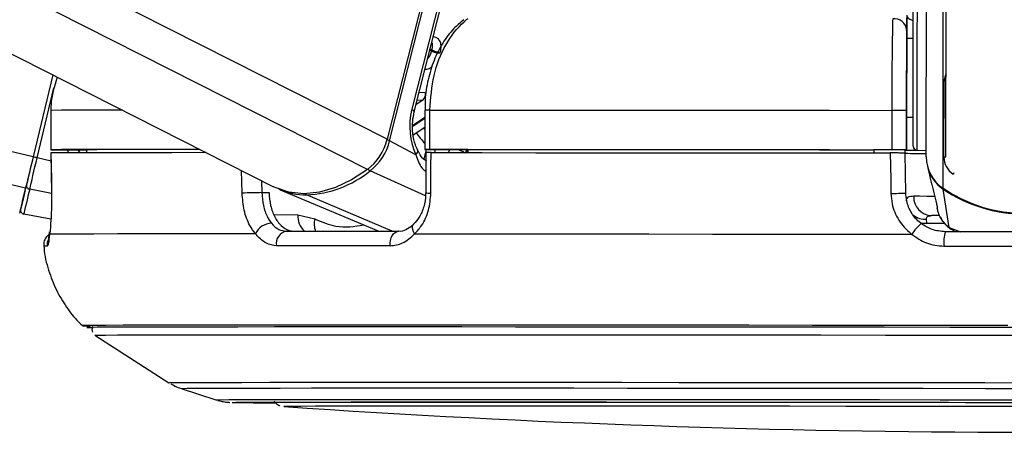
# Model space of a CAD drawing. Header units: millimetres. Extents: x 10 to 10348, y 8 to 8288.
# Tile 101 of 129: x 8273 to 8348, y 3008 to 3039. Entities that reach past the tile are written whole.
import ezdxf

# ---------------------------------------------------------------- set-up
doc = ezdxf.new("R2010")
doc.units = ezdxf.units.MM

msp = doc.modelspace()

# ---------------------------------------------------------------- linework, layer by layer
at = {"color": 7, "linetype": 'Continuous', "lineweight": 25}
for p, q in [((7984.157, 3182.73), (8292.149, 3026.67)), ((8341.975, 3028.942), (8342.175, 3178.302)), ((8343.475, 3028.947), (8343.666, 3171.718)), ((8304.923, 3046.456), (8300.826, 3030.287)), ((8301.025, 3030.181), (8305.121, 3046.35)), ((8305.343, 3042.929), (8302.72, 3032.573)), ((8302.902, 3032.391), (8305.526, 3042.746)), ((8340.489, 3039.757), (8340.487, 3037.975)), ((8340.488, 3038.607), (8340.489, 3039.553)), ((8340.987, 3037.974), (8340.487, 3037.975)), ((8340.487, 3037.975), (8340.487, 3037.975)), ((8275.309, 3035.203), (8273.814, 3028.942)), ((8275.309, 3035.203), (8273.814, 3028.942)), ((8340.483, 3035.032), (8340.475, 3029.479)), ((8343.325, 3028.94), (8343.333, 3034.765)), ((8275.158, 3032.49), (8275.154, 3029.49)), ((8275.158, 3032.49), (8275.168, 3032.491)), ((8275.168, 3032.491), (8275.164, 3029.491)), ((8303.705, 3032.518), (8303.701, 3029.518)), ((8303.705, 3032.518), (8303.705, 3032.518)), ((8304.096, 3029.518), (8304.1, 3032.518)), ((8339.344, 3032.491), (8339.34, 3029.491)), ((8340.476, 3029.488), (8340.48, 3032.488)), ((8340.479, 3031.975), (8340.475, 3029.466)), ((8340.475, 3029.471), (8340.479, 3031.975)), ((8340.479, 3031.975), (8340.979, 3031.975)), ((8302.819, 3030.633), (8303.703, 3031.223)), ((8303.032, 3029.104), (8301.025, 3030.181)), ((8275.171, 3029.24), (8275.214, 3026.155)), ((8275.184, 3029.241), (8275.178, 3029.241)), ((8276.154, 3029.488), (8277.893, 3029.485)), ((8277.893, 3029.489), (8277.897, 3029.253)), ((8303.787, 3029.268), (8303.777, 3026.2)), ((8306.991, 3029.508), (8303.994, 3029.517)), ((8306.991, 3029.513), (8306.994, 3029.267)), ((8337.975, 3029.489), (8337.976, 3029.483)), ((8337.975, 3029.489), (8337.975, 3029.242)), ((8337.976, 3029.483), (8337.975, 3029.242)), ((8340.475, 3029.479), (8337.976, 3029.483)), ((8340.37, 3029.229), (8340.366, 3029.48)), ((8340.366, 3029.471), (8340.475, 3029.471)), ((8340.42, 3026.185), (8340.37, 3029.238)), ((8340.476, 3029.488), (8340.475, 3029.479)), ((8340.475, 3029.471), (8340.475, 3029.466)), ((8341.26, 3029.459), (8341.975, 3029.421)), ((8342.063, 3028.232), (8342.275, 3027.311)), ((8275.22, 3026.153), (8275.211, 3026.155)), ((8291.268, 3026.214), (8291.817, 3026.213)), ((8292.674, 3026.437), (8300.195, 3023.267)), ((8343.722, 3023.563), (8343.267, 3026.486)), ((8342.75, 3025.328), (8342.76, 3025.287)), ((8342.788, 3025.079), (8342.829, 3024.902)), ((8275.176, 3024.201), (8273.101, 3024.583)), ((8294.008, 3024.533), (8295.321, 3024.212)), ((8342.034, 3023.889), (8342, 3024.184)), ((8343.011, 3024.46), (8342.373, 3024.461)), ((8278.535, 3015.333), (8284.184, 3011.71)), ((8285.103, 3011.274), (8287.764, 3010.406)), ((8292.943, 3009.89), (8292.954, 3009.889))]:
    msp.add_line(p, q, dxfattribs=at)
at = {"color": 8, "linetype": 'Continuous', "lineweight": 25}
for p, q in [((8299.33, 3027.97), (7993.729, 3182.818)), ((8300.826, 3030.287), (7999.692, 3182.872)), ((8273.242, 3026.546), (7632.411, 3179.521)), ((8273.814, 3028.942), (7642.632, 3179.613)), ((8343.257, 3026.546), (8343.453, 3172.309)), ((8304.21, 3037.019), (8304.09, 3037.08)), ((8304.112, 3037.166), (8304.232, 3037.106)), ((8274.121, 3028.869), (8275.396, 3034.207)), ((8303.753, 3033.836), (8303.273, 3033.853)), ((8303.558, 3033.283), (8303.04, 3032.937)), ((8303.133, 3033.3), (8303.558, 3033.283)), ((8302.788, 3031.371), (8303.704, 3031.983)), ((8303.704, 3031.881), (8302.789, 3031.27)), ((8303.703, 3031.07), (8303.634, 3031.177)), ((8277.395, 3029.251), (8277.25, 3029.486)), ((8277.894, 3029.453), (8277.861, 3029.485)), ((8303.82, 3029.517), (8303.632, 3028.774)), ((8304.467, 3029.268), (8304.53, 3029.515)), ((8305.591, 3029.512), (8305.529, 3029.268)), ((8275.18, 3028.616), (8274.121, 3028.869)), ((8289.765, 3026.181), (8289.727, 3027.898)), ((8303.758, 3025.963), (8299.537, 3027.876)), ((8291.248, 3027.127), (8291.268, 3026.214)), ((8275.226, 3026.161), (8273.553, 3026.486)), ((8301.221, 3023.267), (8294.685, 3026.043)), ((8292.196, 3024.538), (8294.008, 3024.533)), ((8342.034, 3023.889), (8343.354, 3023.887)), ((8343.722, 3023.563), (8344.604, 3023.233)), ((8344.132, 3023.351), (8343.722, 3023.563)), ((8298.614, 3016.107), (8298.061, 3016.107)), ((8299.219, 3016.107), (8298.614, 3016.107)), ((8289.008, 3010.207), (8289.004, 3010.209)), ((8292.943, 3009.891), (8292.943, 3009.89))]:
    msp.add_line(p, q, dxfattribs=at)
at = {"color": 8, "linetype": 'Continuous', "lineweight": 25, "flags": 128}
for points in [[(8341.275, 3040.489), (8341.275, 3040.487), (8341.274, 3040.26), (8341.273, 3039.673), (8341.272, 3038.765), (8341.271, 3037.599), (8341.269, 3036.255)], [(8341.269, 3036.255), (8341.267, 3034.823), (8341.265, 3033.401), (8341.263, 3032.087), (8341.262, 3030.969), (8341.261, 3030.124), (8341.26, 3029.61), (8341.26, 3029.459)], [(8280.625, 3032.51), (8280.189, 3032.509), (8278.488, 3032.505), (8277.08, 3032.501), (8275.972, 3032.496), (8275.168, 3032.491)], [(8302.72, 3032.573), (8302.801, 3032.524), (8302.86, 3032.478), (8302.895, 3032.435), (8302.903, 3032.397), (8302.902, 3032.389)], [(8303.032, 3029.104), (8303.102, 3029.194), (8303.149, 3029.281), (8303.172, 3029.362), (8303.17, 3029.435), (8303.157, 3029.471)], [(8343.325, 3028.94), (8343.403, 3028.942), (8343.475, 3028.947)], [(8344.03, 3027.622), (8344.075, 3027.686), (8344.116, 3027.749)], [(8342.584, 3025.931), (8342.018, 3025.932), (8341.468, 3025.934), (8341.025, 3025.935)], [(8341.62, 3023.913), (8341.731, 3023.897), (8342.034, 3023.889)], [(8302.934, 3023.069), (8302.848, 3023.233), (8302.793, 3023.39), (8302.77, 3023.535), (8302.781, 3023.66), (8302.824, 3023.761), (8302.86, 3023.803)], [(8274.883, 3022.127), (8274.773, 3022.125), (8274.694, 3022.123), (8274.647, 3022.122), (8274.631, 3022.119), (8274.631, 3022.119)], [(8284.184, 3011.71), (8284.253, 3011.714), (8284.654, 3011.72), (8285.409, 3011.725), (8286.513, 3011.73), (8287.961, 3011.734), (8289.745, 3011.738), (8291.855, 3011.741), (8294.28, 3011.743), (8297.006, 3011.745), (8300.018, 3011.746), (8303.3, 3011.746)], [(8285.103, 3011.274), (8285.171, 3011.279), (8285.566, 3011.284), (8286.31, 3011.29), (8287.398, 3011.294), (8288.826, 3011.299), (8290.585, 3011.302), (8292.665, 3011.305), (8295.056, 3011.307), (8297.743, 3011.309), (8300.713, 3011.31), (8303.95, 3011.31)], [(8303.3, 3011.746), (8306.835, 3011.746), (8310.602, 3011.745), (8314.581, 3011.743), (8318.751, 3011.741), (8323.089, 3011.738), (8327.57, 3011.734), (8332.171, 3011.73), (8336.866, 3011.725), (8341.631, 3011.72), (8346.437, 3011.714), (8351.261, 3011.708)], [(8303.95, 3011.31), (8307.434, 3011.31), (8311.148, 3011.309), (8315.072, 3011.307), (8319.183, 3011.305), (8323.459, 3011.302), (8327.878, 3011.299), (8332.414, 3011.294), (8337.043, 3011.29), (8341.74, 3011.284), (8346.479, 3011.279), (8351.235, 3011.272)], [(8287.764, 3010.406), (8287.789, 3010.408), (8288.098, 3010.414), (8288.758, 3010.419), (8289.766, 3010.424), (8291.116, 3010.428), (8292.8, 3010.432), (8294.809, 3010.435), (8297.13, 3010.437), (8299.751, 3010.439), (8302.657, 3010.44), (8305.831, 3010.44)], [(8305.831, 3010.44), (8309.255, 3010.44), (8312.909, 3010.439), (8316.772, 3010.437), (8320.823, 3010.435), (8325.037, 3010.432), (8329.391, 3010.428), (8333.86, 3010.424), (8338.419, 3010.419), (8343.041, 3010.414), (8347.699, 3010.408), (8352.367, 3010.402)]]:
    msp.add_lwpolyline(points, dxfattribs=at)
at = {"color": 7, "linetype": 'Continuous', "lineweight": 25, "flags": 128}
for points in [[(8340.985, 3036.185), (8340.986, 3037.457), (8340.988, 3038.56), (8340.989, 3039.418), (8340.99, 3039.973), (8340.99, 3040.188), (8340.99, 3040.19)], [(8340.987, 3037.974), (8340.987, 3038.11), (8340.987, 3038.274)], [(8340.487, 3037.975), (8340.487, 3037.92), (8340.487, 3037.753), (8340.486, 3037.483), (8340.486, 3037.118), (8340.485, 3036.672), (8340.484, 3036.163), (8340.484, 3035.609), (8340.483, 3035.032)], [(8340.976, 3029.759), (8340.976, 3029.902), (8340.977, 3030.388), (8340.978, 3031.187), (8340.979, 3032.244), (8340.981, 3033.487), (8340.983, 3034.831), (8340.985, 3036.185)], [(8304.1, 3032.518), (8308.029, 3032.517), (8312.131, 3032.515), (8316.386, 3032.512), (8320.778, 3032.509), (8325.289, 3032.505), (8329.9, 3032.501), (8334.591, 3032.496), (8339.344, 3032.491)], [(8340.978, 3031.675), (8340.979, 3031.727), (8340.979, 3031.975)], [(8275.164, 3029.491), (8275.157, 3029.49), (8275.196, 3029.49), (8275.279, 3029.49), (8275.401, 3029.489), (8275.557, 3029.489), (8275.741, 3029.488), (8275.943, 3029.488), (8276.154, 3029.488)], [(8286.532, 3029.517), (8284.437, 3029.515), (8282.172, 3029.512), (8280.185, 3029.509), (8278.484, 3029.505), (8277.076, 3029.501), (8275.968, 3029.496), (8275.164, 3029.491)], [(8287.025, 3029.267), (8286.925, 3029.267), (8284.409, 3029.265), (8282.159, 3029.262), (8280.184, 3029.259), (8278.492, 3029.255), (8277.09, 3029.251), (8275.984, 3029.246), (8275.178, 3029.241)], [(8275.178, 3029.241), (8275.205, 3027.241), (8275.22, 3026.153)], [(8286.545, 3029.51), (8286.18, 3029.51), (8284.226, 3029.507), (8282.494, 3029.504), (8280.99, 3029.501), (8279.719, 3029.497), (8278.686, 3029.493), (8277.893, 3029.489)], [(8303.994, 3029.517), (8303.86, 3029.517), (8303.764, 3029.517), (8303.711, 3029.518), (8303.703, 3029.518), (8303.74, 3029.518), (8303.82, 3029.518), (8303.941, 3029.518), (8304.096, 3029.518)], [(8304.096, 3029.518), (8308.026, 3029.517), (8312.127, 3029.515), (8316.382, 3029.512), (8320.774, 3029.509), (8325.285, 3029.505), (8329.896, 3029.501), (8334.587, 3029.496), (8339.34, 3029.491)], [(8304.171, 3026.181), (8304.178, 3028.181), (8304.181, 3029.268)], [(8304.181, 3029.268), (8308.092, 3029.267), (8312.173, 3029.265), (8316.406, 3029.262), (8320.774, 3029.259), (8325.259, 3029.255), (8329.844, 3029.251), (8334.508, 3029.246), (8339.233, 3029.241)], [(8306.991, 3029.513), (8310.489, 3029.512), (8314.12, 3029.51), (8317.872, 3029.507), (8321.731, 3029.504), (8325.684, 3029.501), (8329.719, 3029.497), (8333.821, 3029.493), (8337.975, 3029.489)], [(8339.233, 3029.241), (8339.266, 3027.241), (8339.284, 3026.153)], [(8340.367, 3029.458), (8340.625, 3029.457), (8341.328, 3029.456)], [(8273.814, 3028.942), (8273.731, 3028.592), (8273.648, 3028.247), (8273.568, 3027.911), (8273.492, 3027.591), (8273.42, 3027.29), (8273.354, 3027.013), (8273.294, 3026.764), (8273.242, 3026.546)], [(8273.814, 3028.942), (8273.739, 3028.628), (8273.666, 3028.319), (8273.594, 3028.02), (8273.526, 3027.733), (8273.461, 3027.464), (8273.402, 3027.216), (8273.349, 3026.993), (8273.303, 3026.798)], [(8273.553, 3026.486), (8273.604, 3026.702), (8273.663, 3026.95), (8273.729, 3027.226), (8273.801, 3027.525), (8273.877, 3027.844), (8273.956, 3028.177), (8274.038, 3028.52), (8274.121, 3028.869)], [(8299.33, 3027.97), (8298.124, 3027.18), (8296.893, 3026.603), (8295.666, 3026.252), (8294.471, 3026.134), (8293.336, 3026.252), (8292.287, 3026.603), (8292.149, 3026.67)], [(8273.242, 3026.546), (8273.048, 3025.728), (8272.905, 3025.13), (8272.819, 3024.765), (8272.79, 3024.64), (8272.819, 3024.76), (8272.861, 3024.936)], [(8272.863, 3024.948), (8272.87, 3024.978), (8272.891, 3025.068), (8272.926, 3025.217), (8272.976, 3025.423), (8273.038, 3025.686), (8273.114, 3026.004), (8273.202, 3026.375), (8273.303, 3026.798)], [(8273.553, 3026.486), (8273.449, 3026.051), (8273.358, 3025.67), (8273.281, 3025.342), (8273.216, 3025.072), (8273.166, 3024.86), (8273.13, 3024.707), (8273.108, 3024.615), (8273.101, 3024.583)], [(8275.069, 3023.039), (8275.074, 3023.202), (8275.076, 3023.216)], [(8293.15, 3023.267), (8294.142, 3023.267), (8295.157, 3023.267), (8296.194, 3023.267), (8297.254, 3023.268), (8298.336, 3023.267), (8299.44, 3023.267), (8300.564, 3023.267), (8301.709, 3023.267)], [(8301.065, 3022.161), (8301.064, 3022.37), (8301.092, 3022.575), (8301.148, 3022.767), (8301.227, 3022.936), (8301.328, 3023.076), (8301.445, 3023.181), (8301.574, 3023.245), (8301.709, 3023.267)], [(8355.519, 3023.218), (8354.008, 3023.22), (8352.496, 3023.222), (8350.982, 3023.224), (8349.467, 3023.226), (8347.953, 3023.228), (8346.439, 3023.23), (8344.926, 3023.232), (8343.415, 3023.234)], [(8290.786, 3023.069), (8287.699, 3023.067), (8284.909, 3023.065), (8282.431, 3023.062), (8280.276, 3023.059), (8278.454, 3023.055), (8276.975, 3023.05), (8275.845, 3023.045), (8275.069, 3023.039)], [(8302.934, 3023.069), (8307.117, 3023.067), (8311.505, 3023.065), (8316.076, 3023.062), (8320.807, 3023.059), (8325.677, 3023.055), (8330.661, 3023.05), (8335.736, 3023.045), (8340.877, 3023.039)], [(8301.065, 3022.161), (8299.904, 3022.161), (8298.765, 3022.161), (8297.646, 3022.161), (8296.55, 3022.161), (8295.475, 3022.161), (8294.424, 3022.161), (8293.396, 3022.161), (8292.391, 3022.161)], [(8343.332, 3022.127), (8344.863, 3022.125), (8346.396, 3022.123), (8347.931, 3022.122), (8349.466, 3022.119), (8351.001, 3022.117), (8352.535, 3022.115), (8354.068, 3022.113), (8355.599, 3022.111)], [(8298.061, 3016.107), (8295.191, 3016.107), (8292.033, 3016.106), (8289.154, 3016.104), (8286.569, 3016.102), (8284.29, 3016.099), (8282.329, 3016.095), (8280.696, 3016.091), (8279.397, 3016.087), (8278.439, 3016.081), (8277.827, 3016.075), (8277.565, 3016.069), (8277.652, 3016.062), (8278.09, 3016.055), (8278.172, 3016.054)], [(8298.862, 3015.963), (8295.419, 3015.963), (8292.245, 3015.962), (8289.356, 3015.96), (8286.767, 3015.958), (8284.49, 3015.955), (8282.537, 3015.951), (8280.917, 3015.947), (8279.638, 3015.942), (8278.708, 3015.937), (8278.13, 3015.931), (8277.907, 3015.924), (8278.04, 3015.917), (8278.395, 3015.911)], [(8298.925, 3015.963), (8295.487, 3015.963), (8292.317, 3015.962), (8289.432, 3015.96), (8286.846, 3015.958), (8284.572, 3015.955), (8282.621, 3015.951), (8281.003, 3015.947), (8279.726, 3015.942), (8278.797, 3015.937), (8278.22, 3015.931), (8277.997, 3015.924), (8278.131, 3015.917), (8278.405, 3015.912)], [(8348.826, 3015.924), (8343.78, 3015.931), (8338.763, 3015.937), (8333.799, 3015.942), (8328.913, 3015.947), (8324.13, 3015.951), (8319.472, 3015.955), (8314.964, 3015.958), (8310.628, 3015.96), (8306.485, 3015.962), (8302.556, 3015.963), (8298.862, 3015.963)], [(8348.827, 3015.924), (8343.787, 3015.931), (8338.777, 3015.937), (8333.819, 3015.942), (8328.939, 3015.947), (8324.162, 3015.951), (8319.51, 3015.955), (8315.008, 3015.958), (8310.677, 3015.96), (8306.54, 3015.962), (8302.616, 3015.963), (8298.925, 3015.963)], [(8348.203, 3016.069), (8343.191, 3016.075), (8338.209, 3016.081), (8333.283, 3016.087), (8328.435, 3016.091), (8323.689, 3016.095), (8319.07, 3016.099), (8314.598, 3016.102), (8310.296, 3016.104), (8306.185, 3016.106), (8302.284, 3016.107), (8299.219, 3016.107)], [(8278.535, 3015.333), (8278.537, 3015.334), (8278.758, 3015.34), (8279.331, 3015.346), (8280.254, 3015.352), (8281.521, 3015.357), (8283.126, 3015.361), (8285.062, 3015.364), (8287.319, 3015.367), (8289.886, 3015.37), (8292.749, 3015.371), (8295.895, 3015.372), (8299.307, 3015.373)], [(8299.307, 3015.373), (8302.97, 3015.372), (8306.863, 3015.371), (8310.97, 3015.37), (8315.268, 3015.367), (8319.736, 3015.364), (8324.352, 3015.361), (8329.094, 3015.357), (8333.937, 3015.352), (8338.857, 3015.346), (8343.83, 3015.34), (8348.831, 3015.334)], [(8289.004, 3010.209), (8289.011, 3010.21), (8289.277, 3010.216), (8289.896, 3010.221), (8290.864, 3010.226), (8292.177, 3010.23), (8293.825, 3010.234), (8295.8, 3010.237), (8298.09, 3010.239), (8300.681, 3010.241), (8303.558, 3010.242), (8306.705, 3010.242)], [(8291.95, 3010.204), (8291.95, 3010.204), (8292.127, 3010.21), (8292.658, 3010.216), (8293.538, 3010.22), (8294.764, 3010.225), (8296.327, 3010.228), (8298.217, 3010.231), (8300.423, 3010.233), (8302.931, 3010.235), (8305.726, 3010.236), (8308.791, 3010.236)], [(8349.2, 3009.891), (8344.711, 3009.897), (8340.252, 3009.902), (8335.852, 3009.907), (8331.537, 3009.911), (8327.336, 3009.914), (8323.275, 3009.917), (8319.378, 3009.919), (8315.673, 3009.921), (8312.18, 3009.922), (8308.924, 3009.922), (8305.923, 3009.922), (8303.198, 3009.92), (8300.765, 3009.919), (8298.64, 3009.916), (8296.836, 3009.913), (8295.365, 3009.909), (8294.235, 3009.905), (8293.455, 3009.9), (8293.029, 3009.895), (8292.943, 3009.891)], [(8306.705, 3010.242), (8310.102, 3010.242), (8313.731, 3010.241), (8317.569, 3010.239), (8321.594, 3010.237), (8325.783, 3010.234), (8330.11, 3010.23), (8334.551, 3010.226), (8339.079, 3010.221), (8343.669, 3010.216), (8348.292, 3010.21)], [(8308.791, 3010.236), (8312.106, 3010.236), (8315.652, 3010.235), (8319.406, 3010.233), (8323.345, 3010.231), (8327.445, 3010.228), (8331.681, 3010.225), (8336.027, 3010.22), (8340.455, 3010.216), (8344.938, 3010.21), (8349.45, 3010.204)]]:
    msp.add_lwpolyline(points, dxfattribs=at)
at = {"color": 7, "linetype": 'Continuous', "lineweight": 25}
for centre, radius, start, end in [((8339.536, 3038.537), 0.954, 4.22378, 96.97816), ((8311.528, 3035.211), 7.538, 165.44102, 166.1192), ((8304.971, 3038.667), 1.815, 245.20413, 267.0656), ((8304.992, 3038.672), 1.741, 244.12828, 266.93737), ((8303.157, 3033.735), 0.605, 311.6089, 9.63102), ((8339.368, 2816.754), 215.736, 89.70485, 90.00632), ((8296.696, 3031.312), 4.255, 308.23828, 346.0677), ((8296.917, 3031.2), 4.232, 308.2407, 346.0633), ((8339.306, 2790.511), 238.98, 89.71951, 89.99166), ((8342.064, 3213.862), 184.653, 269.47463, 269.97757), ((8341.313, 3098.967), 69.506, 269.30974, 269.94082), ((8341.276, 3029.759), 0.3, 179.92297, 266.92297), ((8257.715, 2960.476), 70.333, 76.51071, 76.76769), ((8344.871, 3028.951), 2.897, 180.17245, 236.13498), ((8344.918, 3028.945), 1.593, 180.18044, 236.12407), ((8294.335, 3034.305), 8.27, 272.42303, 308.97543), ((8344.879, 3028.885), 2.891, 193.0605, 236.09442), ((8273.581, 3026.764), 0.28, 173.1048, 264.24727), ((8296.266, 2764.39), 261.872, 91.09358, 91.42263), ((8294.646, 3031.17), 5.127, 246.06172, 270.43203), ((8339.249, 3047.522), 21.368, 270.09349, 273.14073), ((8349.484, 3035.758), 11.119, 235.94348, 303.90265), ((8349.472, 3035.652), 11.069, 235.90632, 269.98657), ((8342.451, 3025.886), 1.427, 178.01076, 266.8717), ((8273.155, 3024.878), 0.3, 166.56135, 259.58515), ((8292.054, 3022.485), 1.396, 92.26614, 155.29028), ((8293.305, 3022.347), 0.933, 99.54092, 191.51425), ((8343.793, 3021.17), 3.463, 129.31667, 147.34673), ((8346.866, 3022.419), 3.545, 166.70705, 184.71853), ((8292.275, 3191.458), 181.28, 268.96731, 270.00097), ((8292.636, 3240.469), 230.291, 269.10177, 269.88509), ((8350.585, 3854.707), 846.782, 266.097525, 273.748424)]:
    msp.add_arc(centre, radius, start, end, dxfattribs=at)
at = {"color": 8, "linetype": 'Continuous', "lineweight": 25}
for centre, radius, start, end in [((8346.335, 3034.208), 3.054, 159.03848, 169.47649), ((8303.97, 2982.911), 49.607, 89.84975, 90.3059), ((8307.711, 3033.753), 5.506, 212.46026, 223.26017), ((8300.571, 3029.254), 1.032, 63.89944, 76.12638), ((8307.49, 3029.081), 0.708, 142.8405, 164.73679), ((8307.581, 3029.044), 0.738, 143.62182, 162.74044), ((8299.757, 3028.305), 0.482, 218.25928, 242.87657), ((8294.778, 3026.244), 0.222, 209.57151, 245.16622), ((8304.084, 3028.538), 2.359, 262.49293, 272.12483), ((8343.396, 3026.477), 0.13, 155.0112, 175.96632), ((8295.652, 3024.469), 1.646, 177.76152, 226.88618), ((8296.75, 3023.812), 1.483, 164.36555, 201.53606), ((8341.921, 3025.75), 1.568, 233.81825, 272.87657), ((8275.879, 3022.235), 1.001, 154.36146, 186.14684)]:
    msp.add_arc(centre, radius, start, end, dxfattribs=at)
at = {"color": 7, "linetype": 'Continuous', "lineweight": 25}
msp.add_ellipse((8305.04, 3031.328), major_axis=(0.084, 3.691), ratio=0.672031, start_param=1.242072, end_param=2.232738, dxfattribs=at)
at = {"color": 8, "linetype": 'Continuous', "lineweight": 25}
msp.add_ellipse((8279.912, 3030.661), major_axis=(-2.378, 2.824), ratio=0.999929, start_param=1.194401, end_param=1.26352, dxfattribs=at)
for points, knots in [([(8340.489, 3039.757), (8340.504, 3039.67), (8340.527, 3039.53), (8340.863, 3039.395), (8340.989, 3039.345)], [0, 0, 0, 0, 0.626588, 1, 1, 1, 1]), ([(8304.239, 3037.666), (8304.255, 3037.619), (8304.293, 3037.506), (8304.277, 3037.303), (8304.244, 3037.157), (8304.232, 3037.106)], [0, 0, 0, 0, 0.317807, 0.759706, 1, 1, 1, 1]), ([(8304.21, 3037.019), (8304.181, 3036.924), (8304.123, 3036.734), (8304.02, 3036.52), (8303.94, 3036.437), (8303.922, 3036.418)], [0, 0, 0, 0, 0.435915, 0.872948, 1, 1, 1, 1]), ([(8303.692, 3035.615), (8303.752, 3035.622), (8303.928, 3035.643), (8304.137, 3035.725), (8304.26, 3035.849), (8304.283, 3035.873)], [0, 0, 0, 0, 0.296508, 0.866098, 1, 1, 1, 1]), ([(8306.255, 3029.51), (8306.313, 3029.487), (8306.466, 3029.426), (8306.656, 3029.331), (8306.765, 3029.274), (8306.804, 3029.254)], [0, 0, 0, 0, 0.283721, 0.747766, 1, 1, 1, 1]), ([(8303.032, 3029.104), (8303.159, 3028.731), (8303.34, 3028.197), (8303.68, 3027.917), (8303.782, 3027.833)], [0, 0, 0, 0, 0.699146, 1, 1, 1, 1]), ([(8342.804, 3025.151), (8342.812, 3025.054), (8342.822, 3024.933), (8342.799, 3025.057), (8342.795, 3025.08)], [0, 0, 0, 0, 0.812673, 1, 1, 1, 1]), ([(8342.834, 3024.903), (8342.839, 3024.877), (8342.869, 3024.689), (8343.023, 3024.34), (8343.308, 3023.897), (8343.587, 3023.672), (8343.722, 3023.563)], [0, 0, 0, 0, 0.048626, 0.347973, 0.684878, 1, 1, 1, 1]), ([(8295.321, 3024.212), (8295.854, 3023.981), (8297.075, 3023.454), (8298.339, 3023.643), (8299.052, 3023.749)], [0, 0, 0, 0, 0.436743, 1, 1, 1, 1])]:
    msp.add_open_spline(points, degree=3, knots=knots, dxfattribs=at)
at = {"color": 7, "linetype": 'Continuous', "lineweight": 25}
for points, knots in [([(8306.691, 3039.404), (8306.422, 3039.187), (8305.814, 3038.694), (8305.042, 3037.634), (8304.376, 3036.32), (8303.931, 3034.846), (8303.713, 3033.554), (8303.727, 3032.772), (8303.731, 3032.518)], [0, 0, 0, 0, 0.147986, 0.335762, 0.526886, 0.717769, 0.908406, 1, 1, 1, 1]), ([(8304.1, 3032.518), (8304.162, 3033.412), (8304.287, 3035.198), (8305.243, 3037.57), (8306.263, 3038.902), (8306.901, 3039.427), (8307.001, 3039.51)], [0, 0, 0, 0, 0.313657, 0.62715, 0.941624, 1, 1, 1, 1]), ([(8339.42, 3039.484), (8339.407, 3038.973), (8339.381, 3037.95), (8339.356, 3035.587), (8339.346, 3033.669), (8339.345, 3032.633), (8339.344, 3032.491)], [0, 0, 0, 0, 0.317082, 0.634492, 0.949901, 1, 1, 1, 1]), ([(8340.48, 3032.488), (8340.48, 3032.612), (8340.481, 3033.519), (8340.483, 3035.198), (8340.486, 3037.266), (8340.487, 3038.16), (8340.488, 3038.607)], [0, 0, 0, 0, 0.050068, 0.3653071, 0.6826892, 1, 1, 1, 1]), ([(8304.899, 3036.934), (8304.915, 3037.008), (8304.962, 3037.219), (8304.958, 3037.544), (8304.848, 3037.844), (8304.639, 3038.052), (8304.43, 3038.093), (8304.325, 3038.114)], [0, 0, 0, 0, 0.11671, 0.333017, 0.551922, 0.773854, 1, 1, 1, 1]), ([(8275.661, 3035.025), (8275.442, 3034.33), (8275.179, 3033.497), (8275.169, 3032.633), (8275.168, 3032.491)], [0, 0, 0, 0, 0.835462, 1, 1, 1, 1]), ([(8343.333, 3034.765), (8343.336, 3034.765), (8343.366, 3034.763), (8343.419, 3034.759), (8343.463, 3034.76), (8343.483, 3034.76)], [0, 0, 0, 0, 0.060725, 0.578812, 1, 1, 1, 1]), ([(8303.156, 3029.473), (8303.1, 3029.597), (8302.933, 3029.969), (8302.768, 3030.722), (8302.745, 3031.616), (8302.855, 3032.156), (8302.902, 3032.391)], [0, 0, 0, 0, 0.152673, 0.457015, 0.763391, 1, 1, 1, 1]), ([(8303.874, 3028.615), (8303.808, 3028.644), (8303.621, 3028.725), (8303.395, 3029.014), (8303.224, 3029.359), (8303.158, 3029.493)], [0, 0, 0, 0, 0.251712, 0.710122, 1, 1, 1, 1]), ([(8304.181, 3029.268), (8304.099, 3029.268), (8303.934, 3029.268), (8303.801, 3029.268), (8303.797, 3029.268), (8303.796, 3029.268)], [0, 0, 0, 0, 0.364905, 0.729787, 1, 1, 1, 1]), ([(8340.37, 3029.238), (8340.359, 3029.238), (8340.337, 3029.238), (8340.165, 3029.239), (8339.911, 3029.24), (8339.587, 3029.24), (8339.353, 3029.241), (8339.233, 3029.241)], [0, 0, 0, 0, 0.1975368, 0.3950827, 0.5927349, 0.7902958, 1, 1, 1, 1]), ([(8342.282, 3027.312), (8342.287, 3027.282), (8342.327, 3027.015), (8342.365, 3026.916), (8342.399, 3026.829)], [0, 0, 0, 0, 0.113001, 1, 1, 1, 1]), ([(8275.22, 3026.153), (8275.222, 3025.888), (8275.226, 3025.173), (8275.18, 3024.071), (8275.113, 3023.357), (8275.072, 3023.06), (8275.069, 3023.039)], [0, 0, 0, 0, 0.220492, 0.593656, 0.970364, 1, 1, 1, 1]), ([(8290.786, 3023.069), (8290.636, 3023.274), (8290.274, 3023.771), (8289.876, 3024.845), (8289.802, 3025.736), (8289.765, 3026.181)], [0, 0, 0, 0, 0.260355, 0.630699, 1, 1, 1, 1]), ([(8291.268, 3026.214), (8291.296, 3025.881), (8291.351, 3025.213), (8291.634, 3024.407), (8291.892, 3024.034), (8291.999, 3023.88)], [0, 0, 0, 0, 0.370013, 0.740316, 1, 1, 1, 1]), ([(8291.817, 3026.213), (8291.845, 3025.878), (8291.9, 3025.209), (8292.237, 3024.323), (8292.725, 3023.658), (8293.26, 3023.313), (8293.614, 3023.279), (8293.75, 3023.265)], [0, 0, 0, 0, 0.215297, 0.430564, 0.646491, 0.863797, 1, 1, 1, 1]), ([(8303.77, 3026.199), (8303.771, 3026.151), (8303.782, 3025.788), (8303.652, 3025.118), (8303.322, 3024.322), (8303.001, 3023.972), (8302.851, 3023.809)], [0, 0, 0, 0, 0.0501266, 0.3801974, 0.7109828, 1, 1, 1, 1]), ([(8302.934, 3023.069), (8303.118, 3023.274), (8303.566, 3023.771), (8304.059, 3024.845), (8304.134, 3025.736), (8304.171, 3026.181)], [0, 0, 0, 0, 0.260355, 0.630699, 1, 1, 1, 1]), ([(8339.284, 3026.153), (8339.304, 3025.888), (8339.359, 3025.173), (8339.829, 3024.071), (8340.462, 3023.357), (8340.849, 3023.06), (8340.877, 3023.039)], [0, 0, 0, 0, 0.220492, 0.593656, 0.970364, 1, 1, 1, 1]), ([(8341.599, 3023.849), (8341.578, 3023.866), (8341.291, 3024.089), (8340.822, 3024.625), (8340.475, 3025.451), (8340.435, 3025.986), (8340.42, 3026.185)], [0, 0, 0, 0, 0.0295677, 0.4055415, 0.7790226, 1, 1, 1, 1]), ([(8342.399, 3026.829), (8342.464, 3026.554), (8342.597, 3025.997), (8342.734, 3025.436), (8342.804, 3025.151)], [0, 0, 0, 0, 0.493257, 1, 1, 1, 1]), ([(8341.025, 3025.935), (8340.945, 3025.932), (8340.634, 3025.921), (8340.445, 3025.788), (8340.432, 3025.596), (8340.429, 3025.556)], [0, 0, 0, 0, 0.213154, 0.833692, 1, 1, 1, 1]), ([(8342.777, 3025.233), (8342.777, 3025.233), (8342.767, 3025.233), (8342.773, 3025.237), (8342.779, 3025.241)], [0, 0, 0, 0, 0.000902, 1, 1, 1, 1]), ([(8342.779, 3025.242), (8342.78, 3025.242), (8342.78, 3025.242), (8342.78, 3025.242), (8342.78, 3025.242)], [0, 0, 0, 0, 0.988315, 1, 1, 1, 1]), ([(8342.779, 3025.241), (8342.779, 3025.241), (8342.779, 3025.242), (8342.779, 3025.242), (8342.779, 3025.242)], [0, 0, 0, 0, 0.477402, 1, 1, 1, 1]), ([(8291.999, 3023.88), (8292.181, 3023.697), (8292.532, 3023.345), (8292.95, 3023.292), (8293.15, 3023.267)], [0, 0, 0, 0, 0.519419, 1, 1, 1, 1]), ([(8342, 3024.184), (8341.997, 3024.213), (8341.989, 3024.326), (8342.069, 3024.412), (8342.226, 3024.455), (8342.318, 3024.459), (8342.373, 3024.461)], [0, 0, 0, 0, 0.167624, 0.63974, 0.784734, 1, 1, 1, 1]), ([(8343.075, 3024.315), (8343.094, 3024.265), (8343.168, 3024.073), (8343.393, 3023.833), (8343.712, 3023.533), (8343.962, 3023.393), (8344.114, 3023.309)], [0, 0, 0, 0, 0.106249, 0.410223, 0.643239, 1, 1, 1, 1]), ([(8275.076, 3023.216), (8275.068, 3023.145), (8275.041, 3022.896), (8274.914, 3022.699), (8275.089, 3022.631), (8274.987, 3022.631), (8274.987, 3022.631)], [0, 0, 0, 0, 0.2058227, 0.7164969, 0.9999902, 1, 1, 1, 1]), ([(8302.855, 3023.806), (8302.828, 3023.777), (8302.635, 3023.574), (8302.246, 3023.367), (8301.906, 3023.227), (8301.715, 3023.27), (8301.708, 3023.272)], [0, 0, 0, 0, 0.072845, 0.509938, 0.980681, 1, 1, 1, 1]), ([(8343.415, 3023.234), (8343.074, 3023.264), (8342.418, 3023.323), (8341.865, 3023.678), (8341.599, 3023.849)], [0, 0, 0, 0, 0.51953, 1, 1, 1, 1]), ([(8275.098, 3023.076), (8275.021, 3023.019), (8274.857, 3022.898), (8274.686, 3022.613), (8274.604, 3022.325), (8274.641, 3022.151), (8274.653, 3022.096)], [0, 0, 0, 0, 0.253731, 0.540325, 0.852961, 1, 1, 1, 1]), ([(8275.069, 3023.039), (8275.041, 3022.785), (8274.981, 3022.264), (8274.916, 3022.174), (8274.883, 3022.127)], [0, 0, 0, 0, 0.4853509, 1, 1, 1, 1]), ([(8292.391, 3022.161), (8292.111, 3022.2), (8291.522, 3022.281), (8291.039, 3022.798), (8290.786, 3023.069)], [0, 0, 0, 0, 0.475858, 1, 1, 1, 1]), ([(8301.065, 3022.161), (8301.389, 3022.2), (8302.07, 3022.281), (8302.637, 3022.798), (8302.934, 3023.069)], [0, 0, 0, 0, 0.475858, 1, 1, 1, 1]), ([(8340.877, 3023.039), (8341.235, 3022.785), (8341.971, 3022.264), (8342.87, 3022.174), (8343.332, 3022.127)], [0, 0, 0, 0, 0.4853509, 1, 1, 1, 1]), ([(8274.644, 3022.114), (8274.646, 3022.064), (8274.661, 3021.446), (8274.968, 3020.317), (8275.532, 3018.806), (8276.32, 3017.494), (8277.034, 3016.561), (8277.522, 3016.119), (8277.654, 3016.001)], [0, 0, 0, 0, 0.021635, 0.266281, 0.49729, 0.716245, 0.923742, 1, 1, 1, 1]), ([(8278.369, 3015.986), (8278.358, 3015.97), (8278.314, 3015.903), (8278.298, 3015.755), (8278.309, 3015.622), (8278.342, 3015.565), (8278.343, 3015.563)], [0, 0, 0, 0, 0.133217, 0.549069, 0.983533, 1, 1, 1, 1]), ([(8284.32, 3011.637), (8284.465, 3011.553), (8284.753, 3011.387), (8285.063, 3011.29), (8285.217, 3011.242)], [0, 0, 0, 0, 0.503288, 1, 1, 1, 1]), ([(8287.923, 3010.361), (8287.94, 3010.355), (8288.084, 3010.305), (8288.311, 3010.268), (8288.533, 3010.235), (8288.606, 3010.228), (8288.64, 3010.225)], [0, 0, 0, 0, 0.057817, 0.474953, 0.752382, 1, 1, 1, 1]), ([(8288.647, 3010.224), (8288.688, 3010.221), (8288.782, 3010.213), (8288.816, 3010.212), (8288.836, 3010.211)], [0, 0, 0, 0, 0.426729, 1, 1, 1, 1]), ([(8292.209, 3010.305), (8292.224, 3010.28), (8292.281, 3010.187), (8292.418, 3010.077), (8292.564, 3009.988), (8292.635, 3009.963), (8292.654, 3009.956)], [0, 0, 0, 0, 0.145537, 0.546208, 0.882975, 1, 1, 1, 1])]:
    msp.add_open_spline(points, degree=3, knots=knots, dxfattribs=at)

doc.saveas('drawing.dxf')
